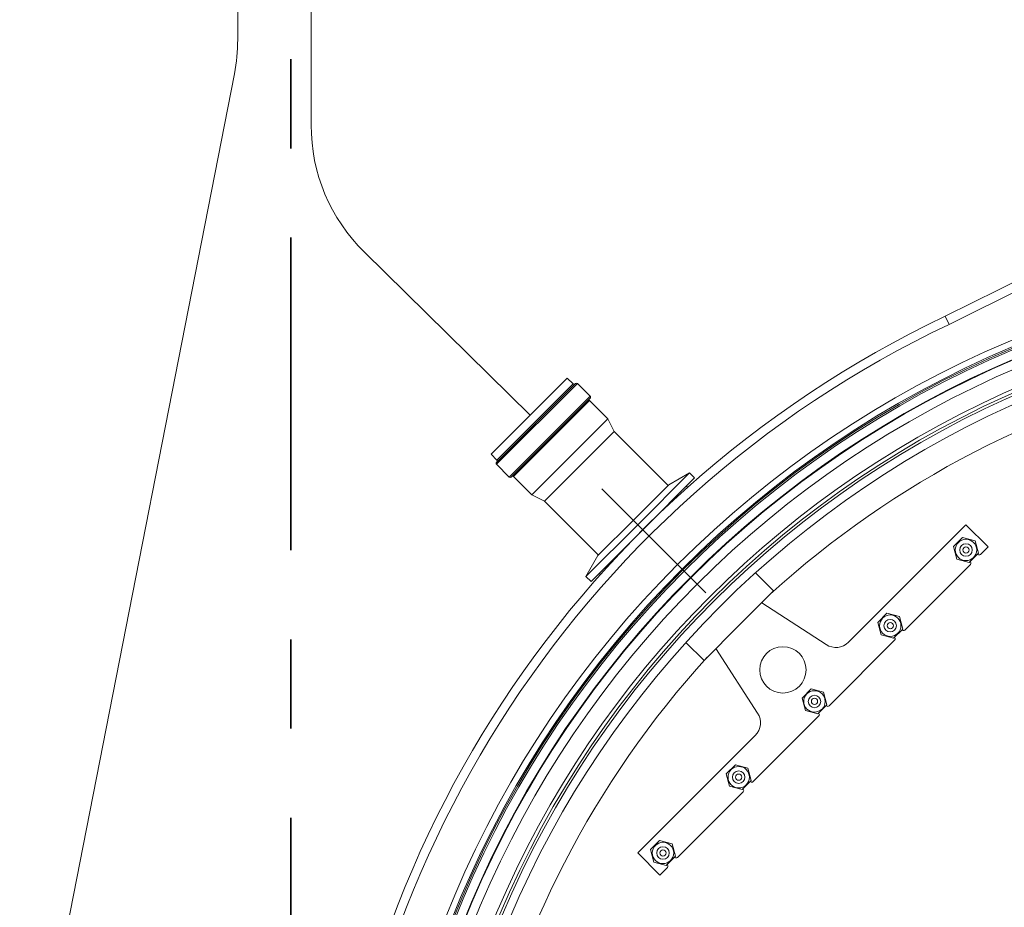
# Model space of a CAD drawing. Header units: metres. Extents: x 1333.9 to 1416.6, y -82.7 to -2.5.
# Tile 49 of 160: x 1361.2 to 1362.3, y -10.7 to -9.7. Entities that reach past the tile are written whole.
import ezdxf

# ---------------------------------------------------------------- set-up
doc = ezdxf.new("R2010")
doc.units = ezdxf.units.M
doc.linetypes.add('AUSGEZOGEN', pattern=[0])
doc.linetypes.add('STRICHPUNKT2_S5', pattern=[0.49999999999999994, 0.35, -0.05, 0.05, -0.05])
for name, color, linetype, lineweight in [('XR$3$Achsen', 4, 'AUSGEZOGEN', 13), ('XR$5$AM_0', 7, 'AUSGEZOGEN', 50), ('XR$5$AM_7', 4, 'AUSGEZOGEN', 25), ('XR$5$ZR_Heizung', 1, 'AUSGEZOGEN', 13), ('XR$5$ZR_Sanitär', 1, 'AUSGEZOGEN', 13)]:
    doc.layers.add(name, color=color, linetype=linetype, lineweight=lineweight)

# ---------------------------------------------------------------- blocks, each defined once
blk = doc.blocks.new('A$C43b69e9d')
at = {"layer": 'XR$5$AM_0', "lineweight": 18, "transparency": 33554687}
for p, q in [((0.01872574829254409, 0.02020881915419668), (0.01855871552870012, 0.02004178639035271)), ((0.01983336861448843, 0.01910119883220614), (0.01872574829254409, 0.02020881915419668)), ((0.01843838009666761, 0.02005435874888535), (0.01807557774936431, 0.01969155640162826)), ((0.02073732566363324, 0.01775541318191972), (0.01843838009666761, 0.02005435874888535)), ((0.01849226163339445, 0.02005435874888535), (0.02073732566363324, 0.01780929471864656)), ((0.01855871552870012, 0.02004178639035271), (0.0207247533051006, 0.01787574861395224)), ((0.01807557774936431, 0.01969155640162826), (0.01925116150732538, 0.01851597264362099)), ((0.01922360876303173, 0.018489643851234), (0.01807557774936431, 0.01963767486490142)), ((0.01808815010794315, 0.01957122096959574), (0.01756729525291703, 0.01905036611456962)), ((0.01919577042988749, 0.0184636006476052), (0.01808815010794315, 0.01957122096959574)), ((0.02089178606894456, 0.0180427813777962), (0.01983336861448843, 0.01910119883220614)), ((0.01756729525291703, 0.01905036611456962), (0.01739307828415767, 0.01868576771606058)), ((0.01867491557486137, 0.01794274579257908), (0.01756729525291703, 0.01905036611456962)), ((0.01739307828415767, 0.01868576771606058), (0.01585685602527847, 0.01714954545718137)), ((0.01840334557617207, 0.01767550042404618), (0.01739307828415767, 0.01868576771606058)), ((0.01925116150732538, 0.01851597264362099), (0.02037452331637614, 0.01739261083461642)), ((0.02025418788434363, 0.01740518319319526), (0.01919577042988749, 0.0184636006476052)), ((0.0203206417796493, 0.01739261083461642), (0.01922360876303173, 0.018489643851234)), ((0.01973333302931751, 0.01688432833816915), (0.01867491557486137, 0.01794274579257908)), ((0.0207247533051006, 0.01787574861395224), (0.02089178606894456, 0.0180427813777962)), ((0.01936873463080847, 0.01671011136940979), (0.01840334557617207, 0.01767550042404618)), ((0.02037452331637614, 0.01739261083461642), (0.02073732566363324, 0.01775541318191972)), ((0.01524679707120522, 0.01750935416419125), (0.01510311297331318, 0.01736567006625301)), ((0.01583889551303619, 0.01716750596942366), (0.01524679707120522, 0.01750935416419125)), ((0.01671955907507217, 0.01603659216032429), (0.01524679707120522, 0.01750935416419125)), ((0.01973333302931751, 0.01688432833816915), (0.02025418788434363, 0.01740518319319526)), ((0.01657587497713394, 0.01589290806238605), (0.01510311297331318, 0.01736567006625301)), ((0.01533659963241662, 0.01713218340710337), (0.0153015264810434, 0.01709711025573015)), ((0.01684468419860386, 0.01616171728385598), (0.01583889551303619, 0.01716750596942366)), ((0.01936873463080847, 0.01671011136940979), (0.01973333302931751, 0.01688432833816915)), ((0.01783251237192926, 0.01517388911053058), (0.01936873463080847, 0.01671011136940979)), ((0.007380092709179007, 0.01603659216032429), (0.006751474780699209, 0.01540797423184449)), ((0.01072383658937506, 0.01269284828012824), (0.007380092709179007, 0.01603659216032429)), ((0.01819232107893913, 0.01456383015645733), (0.01671955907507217, 0.01603659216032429)), ((0.01785047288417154, 0.0151559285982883), (0.01684468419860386, 0.01616171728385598)), ((0.01804863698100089, 0.0144201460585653), (0.01657587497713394, 0.01589290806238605)), ((0.007120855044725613, 0.01557740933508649), (0.00702596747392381, 0.01522328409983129)), ((0.007474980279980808, 0.01567229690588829), (0.007120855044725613, 0.01557740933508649)), ((0.007734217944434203, 0.01541305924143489), (0.007474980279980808, 0.01567229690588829)), ((0.007639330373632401, 0.0150589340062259), (0.007734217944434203, 0.01541305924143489)), ((0.006751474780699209, 0.01540797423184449), (0.006967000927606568, 0.01519244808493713)), ((0.00702596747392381, 0.01522328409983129), (0.007285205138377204, 0.0149640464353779)), ((0.007038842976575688, 0.01519244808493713), (0.007047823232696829, 0.01520142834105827)), ((0.01819232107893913, 0.01456383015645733), (0.01785047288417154, 0.0151559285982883)), ((0.007263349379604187, 0.01498590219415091), (0.007254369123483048, 0.01497692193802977)), ((0.007254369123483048, 0.01490507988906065), (0.009122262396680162, 0.01303718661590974)), ((0.007285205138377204, 0.0149640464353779), (0.007639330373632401, 0.0150589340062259)), ((0.0133721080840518, 0.0146647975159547), (0.01285804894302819, 0.0141507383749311)), ((0.01778007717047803, 0.01461855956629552), (0.01781515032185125, 0.01465363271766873)), ((0.01804863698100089, 0.0144201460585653), (0.01819232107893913, 0.01456383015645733)), ((0.01386831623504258, 0.0131404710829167), (0.01285804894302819, 0.0141507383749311)), ((0.01319253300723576, 0.01381625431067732), (0.01135972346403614, 0.01262601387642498)), ((0.009630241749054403, 0.0135170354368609), (0.009276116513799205, 0.01342214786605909)), ((0.009889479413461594, 0.0132577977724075), (0.009630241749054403, 0.0135170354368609)), ((0.009276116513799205, 0.01342214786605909), (0.009181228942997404, 0.0130680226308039)), ((0.009794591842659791, 0.0129036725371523), (0.009889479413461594, 0.0132577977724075)), ((0.009181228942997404, 0.0130680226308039), (0.009440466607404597, 0.0128087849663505)), ((0.009194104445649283, 0.01303718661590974), (0.009203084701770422, 0.01304616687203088)), ((0.009440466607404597, 0.0128087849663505), (0.009794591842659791, 0.0129036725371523)), ((0.01483370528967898, 0.0121750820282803), (0.01386831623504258, 0.0131404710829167)), ((0.009418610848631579, 0.01283064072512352), (0.009409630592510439, 0.01282166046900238)), ((0.009409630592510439, 0.01274981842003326), (0.01127752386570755, 0.01088192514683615)), ((0.01483370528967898, 0.0121750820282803), (0.01534776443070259, 0.01268914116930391)), ((0.01330898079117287, 0.01067675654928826), (0.01449922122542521, 0.01250956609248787)), ((0.0114313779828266, 0.0112668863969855), (0.01133649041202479, 0.0109127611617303)), ((0.01178550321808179, 0.0113617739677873), (0.0114313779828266, 0.0112668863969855)), ((0.01204474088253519, 0.01110253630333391), (0.01178550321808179, 0.0113617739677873)), ((0.01194985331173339, 0.01074841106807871), (0.01204474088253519, 0.01110253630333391)), ((0.01133649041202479, 0.0109127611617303), (0.01159572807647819, 0.01065352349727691)), ((0.01134936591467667, 0.01088192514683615), (0.01135834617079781, 0.01089090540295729)), ((0.01157387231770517, 0.01067537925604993), (0.01156489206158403, 0.01066639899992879)), ((0.01159572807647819, 0.01065352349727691), (0.01194985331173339, 0.01074841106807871)), ((0.01156489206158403, 0.01059455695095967), (0.01343278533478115, 0.008726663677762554)), ((0.01671955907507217, 0.006697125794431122), (0.01337581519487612, 0.01004086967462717)), ((0.01358663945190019, 0.009111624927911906), (0.01349175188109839, 0.00875749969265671)), ((0.01394076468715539, 0.00920651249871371), (0.01358663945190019, 0.009111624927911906)), ((0.01420000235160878, 0.008947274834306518), (0.01394076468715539, 0.00920651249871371)), ((0.01349175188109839, 0.00875749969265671), (0.01375098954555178, 0.008498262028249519)), ((0.01350462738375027, 0.008726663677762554), (0.01351360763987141, 0.008735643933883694)), ((0.01410511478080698, 0.00859314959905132), (0.01420000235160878, 0.008947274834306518)), ((0.01372913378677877, 0.008520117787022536), (0.01372015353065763, 0.008511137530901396)), ((0.01372015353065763, 0.008439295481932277), (0.01558804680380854, 0.006571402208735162)), ((0.01375098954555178, 0.008498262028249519), (0.01410511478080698, 0.00859314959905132)), ((0.02241964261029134, 0.007179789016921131), (0.02264816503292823, 0.007290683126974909)), ((0.02264816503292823, 0.007290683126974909), (0.02577905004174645, 0.0009660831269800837)), ((0.01609602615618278, 0.007051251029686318), (0.01574190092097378, 0.006956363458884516)), ((0.01635526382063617, 0.006792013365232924), (0.01609602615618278, 0.007051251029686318)), ((0.02552505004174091, 0.0009066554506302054), (0.02241964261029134, 0.007179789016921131)), ((0.01574190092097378, 0.006956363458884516), (0.01564701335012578, 0.00660223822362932)), ((0.01626037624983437, 0.006437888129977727), (0.01635526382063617, 0.006792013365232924)), ((0.01564701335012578, 0.00660223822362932), (0.01590625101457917, 0.006343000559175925)), ((0.01565988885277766, 0.006571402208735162), (0.0156688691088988, 0.006580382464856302)), ((0.01609094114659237, 0.006068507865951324), (0.01671955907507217, 0.006697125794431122)), ((0.01588439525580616, 0.006364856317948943), (0.01587541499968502, 0.006355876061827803)), ((0.01587541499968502, 0.006284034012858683), (0.01609094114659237, 0.006068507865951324)), ((0.01590625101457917, 0.006343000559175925), (0.01626037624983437, 0.006437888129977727))]:
    blk.add_line(p, q, dxfattribs=at)
for centre, radius in [((-0.005335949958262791, -0.006018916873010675), 0.02958770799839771), ((-0.005335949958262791, -0.006018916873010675), 0.02940662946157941), ((-0.005335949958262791, -0.006018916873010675), 0.02937110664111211), ((-0.005335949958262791, -0.006018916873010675), 0.02932471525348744), ((-0.005335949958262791, -0.006018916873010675), 0.02907133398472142), ((-0.005335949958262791, -0.006018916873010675), 0.02905588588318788), ((-0.005335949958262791, -0.006018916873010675), 0.0288018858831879), ((-0.005335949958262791, -0.006018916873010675), 0.0282938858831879), ((-0.005335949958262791, -0.006018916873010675), 0.028194), ((-0.005335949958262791, -0.006018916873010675), 0.02812215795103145), ((-0.005335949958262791, -0.006018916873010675), 0.02788920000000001), ((0.007380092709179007, 0.01531817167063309), 0.0003048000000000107), ((0.007380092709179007, 0.01531817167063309), 0.0001778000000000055), ((0.007380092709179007, 0.01531817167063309), 8.889999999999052e-05), ((0.009535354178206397, 0.0131629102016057), 0.0003048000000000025), ((0.009535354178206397, 0.0131629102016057), 0.0001777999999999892), ((0.009535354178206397, 0.0131629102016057), 8.889999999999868e-05), ((0.01258864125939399, 0.0119056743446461), 0.0006603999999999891), ((0.01169061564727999, 0.01100764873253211), 0.0003047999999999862), ((0.01169061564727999, 0.01100764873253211), 0.0001777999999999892), ((0.01169061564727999, 0.01100764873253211), 8.889999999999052e-05), ((0.01384587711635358, 0.008852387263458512), 0.0003048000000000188), ((0.01384587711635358, 0.008852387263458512), 0.0001778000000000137), ((0.01384587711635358, 0.008852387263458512), 8.889999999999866e-05), ((0.01600113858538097, 0.006697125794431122), 0.0003048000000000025), ((0.01600113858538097, 0.006697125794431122), 0.0001778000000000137), ((0.01600113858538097, 0.006697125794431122), 8.889999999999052e-05)]:
    blk.add_circle(centre, radius, dxfattribs=at)
for centre, radius, start, end in [((-0.005335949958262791, -0.006018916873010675), 0.030988, 25.43635311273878, 154.5636468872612), ((-0.005335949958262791, -0.006018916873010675), 0.030734, 25.43263934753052, 154.5673606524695), ((-0.005335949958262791, -0.006018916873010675), 0.02715695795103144, 47.68249084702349, 77.79684552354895), ((0.01846532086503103, 0.02002741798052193), 3.80999999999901e-05, 45, 135.0000000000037), ((0.0185317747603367, 0.02006872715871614), 3.809999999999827e-05, 224.9999999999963, 315), ((0.01810251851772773, 0.01966461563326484), 3.810000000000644e-05, 134.9999999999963, 225), ((0.01806120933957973, 0.01959816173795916), 3.81000000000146e-05, 315, 45.00000000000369), ((0.02075169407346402, 0.01784880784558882), 3.810000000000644e-05, 135, 224.9999999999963), ((0.02071038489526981, 0.01778235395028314), 3.809999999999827e-05, 315.0000000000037, 45), ((0.02028112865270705, 0.01737824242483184), 3.810000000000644e-05, 45.00000000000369, 135), ((0.02034758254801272, 0.01741955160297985), 3.809999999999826e-05, 225, 314.9999999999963), ((0.007002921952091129, 0.01522836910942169), 5.080000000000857e-05, 225.0000000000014, 314.9999999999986), ((0.007290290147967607, 0.01494100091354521), 5.08000000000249e-05, 135.0000000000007, 225.0000000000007), ((0.009158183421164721, 0.0130731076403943), 5.080000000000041e-05, 225.0000000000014, 315), ((0.009445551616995, 0.01278573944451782), 5.080000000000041e-05, 135, 224.9999999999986), ((0.01108304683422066, 0.01305205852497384), 0.0005080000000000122, 224.9999999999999, 302.9999999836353), ((-0.005335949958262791, -0.006018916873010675), 0.02715695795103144, 12.33834757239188, 42.31750915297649), ((0.01131344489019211, 0.01091784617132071), 5.080000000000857e-05, 224.9999999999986, 315), ((0.01160081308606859, 0.01063047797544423), 5.079999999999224e-05, 135, 225.0000000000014), ((0.01373502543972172, 0.01040007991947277), 0.0005080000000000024, 147.0000000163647, 225.0000000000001), ((0.01346870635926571, 0.008762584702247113), 5.080000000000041e-05, 225.0000000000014, 315), ((0.01375607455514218, 0.008475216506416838), 5.080000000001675e-05, 135, 225.0000000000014), ((0.0156239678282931, 0.006607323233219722), 5.080000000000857e-05, 225, 315.0000000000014), ((0.01591133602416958, 0.006319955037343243), 5.080000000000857e-05, 135.0000000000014, 224.9999999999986)]:
    blk.add_arc(centre, radius, start, end, dxfattribs=at)
at = {"layer": 'XR$5$AM_7', "lineweight": 18, "transparency": 33554687}
blk.add_line((0.01477922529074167, 0.01409625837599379), (0.01774270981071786, 0.01705974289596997), dxfattribs=at)
blk = doc.blocks.new('COMPLEXOBJECT_12')
at = {"layer": 'XR$5$ZR_Heizung', "color": 7, "lineweight": 18, "transparency": 33554687}
for p, q in [((1361.503059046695, -9.799068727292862), (1361.503059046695, -8.95282993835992)), ((1361.748300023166, -10.12417465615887), (1361.562782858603, -9.941626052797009))]:
    blk.add_line(p, q, dxfattribs=at)
blk.add_arc((1361.703059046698, -9.799068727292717), 0.2000000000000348, 180, 225.4620976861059, dxfattribs=at)
blk = doc.blocks.new('COMPLEXOBJECT_13')
at = {"layer": 'XR$5$ZR_Heizung', "color": 7, "lineweight": 18, "transparency": 33554687}
for p, q in [((1361.420802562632, -8.95282993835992), (1361.420802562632, -9.703201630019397)), ((1361.41707148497, -9.741653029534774), (1361.176591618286, -10.96914344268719))]:
    blk.add_line(p, q, dxfattribs=at)
blk.add_arc((1361.220802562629, -9.7032016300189), 0.2000000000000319, 348.9154706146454, 0, dxfattribs=at)

msp = doc.modelspace()

# ---------------------------------------------------------------- linework, layer by layer
at = {"layer": 'XR$3$Achsen', "color": 35, "linetype": 'STRICHPUNKT2_S5', "lineweight": 35, "transparency": 33554687}
msp.add_line((1361.480147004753, -4.075205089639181), (1361.480147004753, -14.91824644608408), dxfattribs=at)

# ---------------------------------------------------------------- block references
at = {"layer": 'XR$5$ZR_Heizung', "color": 7, "lineweight": 18, "transparency": 33554687}
for name in ['COMPLEXOBJECT_13', 'COMPLEXOBJECT_12']:
    msp.add_blockref(name, (0, 0), dxfattribs=at)
at = {"layer": 'XR$5$ZR_Sanitär', "color": 7, "linetype": 'AUSGEZOGEN', "lineweight": 13, "transparency": 33554687, "xscale": 39.37007874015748, "yscale": 39.37007874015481, "rotation": 90}
msp.add_blockref('A$C43b69e9d', (1362.50031572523, -10.9050159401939), dxfattribs=at)

doc.saveas('drawing.dxf')
